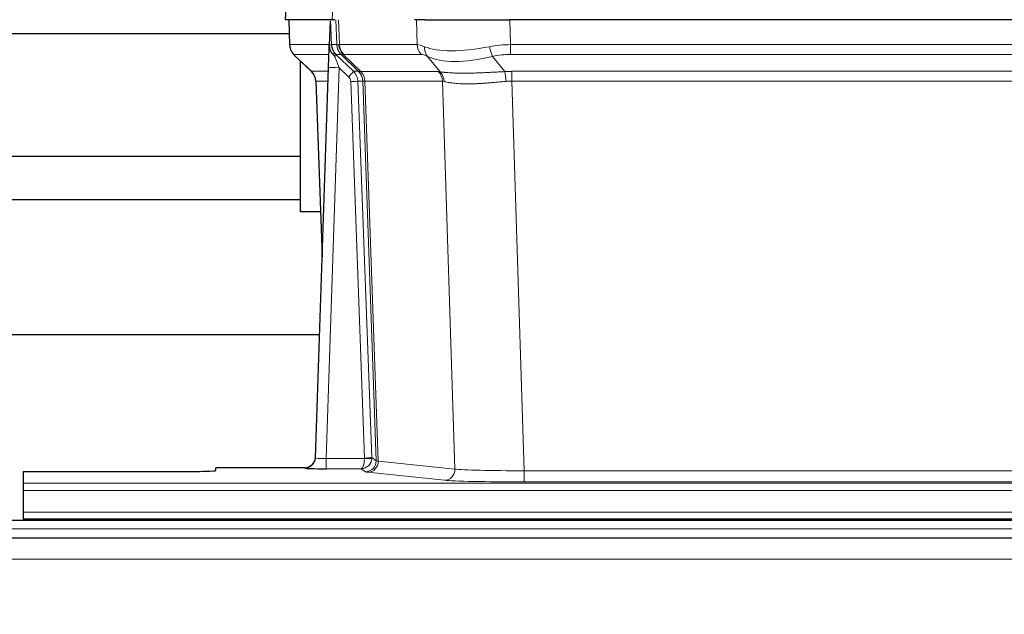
# Model space of a CAD drawing. Header units: inches. Extents: x 0 to 17820, y -10 to 12600.
# Tile 159 of 256: x 3263 to 3539, y 10447 to 10613. Entities that reach past the tile are written whole.
import ezdxf

# ---------------------------------------------------------------- set-up
doc = ezdxf.new("R2010")
doc.units = ezdxf.units.IN
doc.layers.add('1', color=7, linetype='Continuous', true_color=0xffffff)
doc.layers.add('254', color=7, linetype='Continuous', true_color=0xffffff)
doc.styles.add('latin_extended', font='simplex.shx')
doc.dimstyles.get("Standard").update_dxf_attribs({"dimtxt": 0.18, "dimasz": 0.18, "dimexe": 0.18, "dimexo": 0.0625, "dimgap": 0.09, "dimtad": 0, "dimtih": 1, "dimtoh": 1, "dimdec": 4, "dimzin": 0, "dimdsep": 46, "dimtxsty": 'Standard', "dimcen": 0.09, "dimadec": 0, "dimazin": 0, "dimtfac": 1, "dimtdec": 4, "dimtofl": 0, "dimtmove": 0, "dimatfit": 3, "dimfxl": 1, "dimtolj": 1, "dimtzin": 0, "dimarcsym": 0})

# ---------------------------------------------------------------- blocks, each defined once
blk = doc.blocks.new('_U1')
at = {"layer": '254', "color": 3, "linetype": 'Continuous', "lineweight": 13, "transparency": 16777216}
for p, q in [((1291.58, 10505.93), (1291.58, 7002.9)), ((6453.14, 8695.9), (6453.14, 7002.9)), ((1396.58, 7032.9), (6348.14, 7032.9))]:
    blk.add_line(p, q, dxfattribs=at)
at = {"layer": '254', "color": 3, "transparency": 16777216}
for points in [[(1396.58, 7050.4), (1396.58, 7015.4), (1291.58, 7032.9)], [(6348.14, 7015.4), (6348.14, 7050.4), (6453.14, 7032.9)]]:
    blk.add_solid(points, dxfattribs=at)
at = {"layer": 'Defpoints', "color": 0, "transparency": 16777216}
for p in [(1291.58, 10535.93), (6453.14, 8725.9), (6453.14, 7032.9)]:
    blk.add_point(p, dxfattribs=at)
at = {"layer": '254', "color": 2, "lineweight": 13, "transparency": 16777216, "insert": (3697.36, 7190.4), "char_height": 105, "attachment_point": 1, "style": 'latin_extended'}
blk.add_mtext('\\A1;5162', dxfattribs=at)

msp = doc.modelspace()

# ---------------------------------------------------------------- linework, layer by layer
at = {"layer": '1', "color": 2, "linetype": 'Continuous', "lineweight": 25}
for p, q in [((3337.985, 10620.455), (3337.605, 10613.296)), ((3350.739, 10613.296), (3337.621, 10613.296)), ((3338.546, 10613.296), (3338.794, 10606.286)), ((3350.159, 10612.865), (3349.932, 10606.135)), ((3351.524, 10613.296), (3350.739, 10613.296)), ((3376.673, 10613.296), (3373.778, 10613.296)), ((3376.673, 10613.296), (3400.532, 10613.296)), ((3615.755, 10613.296), (3400.532, 10613.296)), ((3236.278, 10609.401), (3338.683, 10609.401)), ((3349.932, 10606.135), (3349.93, 10606.085)), ((3340.207, 10603.281), (3344.995, 10598.723)), ((3341.843, 10559.401), (3341.843, 10601.722)), ((3346.034, 10490.441), (3349.722, 10599.818)), ((3346.155, 10596.067), (3347.934, 10546.793)), ((3341.843, 10574.901), (3236.278, 10574.901)), ((3236.278, 10562.901), (3341.843, 10562.901)), ((3347.479, 10559.401), (3341.843, 10559.401)), ((3347.21, 10524.909), (3179.118, 10524.909)), ((3346.026, 10490.307), (3346.034, 10490.441)), ((3264.143, 10486.595), (3264.143, 10483.321)), ((3264.143, 10486.595), (3308.143, 10486.595)), ((3343.046, 10487.675), (3318.143, 10487.675)), ((3318.143, 10486.857), (3318.143, 10487.675)), ((3264.143, 10483.321), (3264.143, 10481.252)), ((3264.143, 10481.252), (3264.143, 10475.226)), ((3264.143, 10475.226), (3264.143, 10473.296)), ((3748.643, 10472.901), (2532.643, 10472.901)), ((3264.143, 10473.296), (3264.143, 10472.901)), ((3264.143, 10473.296), (3752.143, 10473.296)), ((3748.643, 10467.901), (2533.156, 10467.901))]:
    msp.add_line(p, q, dxfattribs=at)
at = {"layer": '1', "color": 110, "linetype": 'Continuous', "lineweight": 13}
for p, q in [((3338.002, 10620.453), (3337.621, 10613.296)), ((3350.739, 10613.296), (3351.113, 10620.453)), ((3338.562, 10613.296), (3338.81, 10606.302)), ((3352.008, 10606.302), (3351.765, 10613.296)), ((3352.55, 10613.296), (3352.793, 10606.302)), ((3374.54, 10606.302), (3374.35, 10613.296)), ((3400.532, 10613.296), (3400.722, 10606.302)), ((3338.81, 10606.302), (3349.938, 10606.302)), ((3350.547, 10606.302), (3352.008, 10606.302)), ((3352.793, 10606.302), (3374.54, 10606.302)), ((3400.722, 10603.564), (3400.722, 10606.302)), ((3400.722, 10606.302), (3615.564, 10606.302)), ((3349.848, 10603.564), (3340.028, 10603.564)), ((3340.123, 10603.372), (3344.936, 10598.791)), ((3353.226, 10603.564), (3351.791, 10603.564)), ((3351.791, 10603.564), (3356.719, 10598.814)), ((3358.156, 10598.808), (3353.264, 10603.552)), ((3353.81, 10603.552), (3358.756, 10598.756)), ((3375.723, 10603.564), (3353.976, 10603.564)), ((3380.993, 10598.688), (3377.5, 10603.005)), ((3395.698, 10603.005), (3399.152, 10598.737)), ((3615.564, 10603.564), (3400.722, 10603.564)), ((3344.949, 10598.814), (3349.689, 10598.814)), ((3352.721, 10599.821), (3349.027, 10490.28)), ((3355.33, 10597.306), (3352.721, 10599.821)), ((3356.719, 10598.814), (3358.131, 10598.814)), ((3401.064, 10596.076), (3401.064, 10598.814)), ((3401.064, 10598.814), (3615.222, 10598.814)), ((3349.596, 10596.079), (3346.167, 10596.079)), ((3346.167, 10596.079), (3347.94, 10546.966)), ((3357.939, 10596.079), (3361.83, 10490.517)), ((3359.349, 10596.079), (3357.939, 10596.079)), ((3358.756, 10598.756), (3380.49, 10598.756)), ((3363.059, 10489.619), (3359.349, 10596.079)), ((3359.932, 10596.035), (3363.644, 10489.506)), ((3381.672, 10596.035), (3359.938, 10596.035)), ((3385.13, 10487.259), (3381.672, 10596.035)), ((3401.064, 10596.076), (3404.538, 10486.79)), ((3615.222, 10596.076), (3401.064, 10596.076)), ((3359.833, 10490.376), (3355.942, 10595.938)), ((3349.027, 10490.28), (3349.027, 10487.386)), ((3349.027, 10490.28), (3359.832, 10490.28)), ((3361.83, 10490.517), (3363.059, 10489.619)), ((3363.644, 10489.506), (3385.13, 10487.259)), ((3343.036, 10487.543), (3343.046, 10487.675)), ((3349.027, 10487.386), (3358.869, 10487.386)), ((3360.063, 10486.514), (3358.869, 10487.386)), ((3382.221, 10484.142), (3360.736, 10486.389)), ((3404.538, 10486.79), (3404.538, 10483.686)), ((3404.538, 10486.79), (3611.748, 10486.79)), ((3264.143, 10483.321), (3752.143, 10483.321)), ((3611.748, 10483.686), (3404.538, 10483.686)), ((3264.143, 10481.252), (3752.143, 10481.252)), ((3264.143, 10475.226), (3752.143, 10475.226)), ((3748.643, 10470.537), (2532.643, 10470.537)), ((3748.643, 10462.043), (2533.156, 10462.043))]:
    msp.add_line(p, q, dxfattribs=at)
for centre, major_axis, ratio, start_param, end_param in [((3342.805, 10606.441), (0, 4), 0.9993908, 1.6057029, 2.3736478), ((3348.549, 10606.232), (-1.999, -0.077), 0.1036431, 2.3309857, 3.1065184), ((3356.003, 10606.441), (0, 4), 0.9993908, 1.6057029, 2.3736478), ((3379.803, 10583.441), (-27.808, 22.856), 0.0163197, 6.2307105, 6.2626907), ((3356.041, 10606.43), (1.703, 3.619), 0.9971774, 2.0444506, 2.8128075), ((3378.652, 10616.531), (26.658, 10.191), 0.0473724, 3.1922144, 3.3375655), ((3379.803, 10583.441), (-27.661, 22.629), 0.1172119, 6.1415195, 6.1734996), ((3356.506, 10606.43), (-0.603, 3.954), 0.9772749, 1.4578558, 2.2262127), ((3356.672, 10606.441), (0, 4), 0.9702957, 1.6057029, 2.3736478), ((3378.419, 10606.441), (0, 4), 0.9702957, 1.6057029, 2.3736478), ((3401.372, 10583.441), (-27.492, 22.639), 0.1155218, 5.9182109, 6.1390417), ((3380.196, 10605.883), (1.736, 3.604), 0.8689501, 2.008197, 2.795133), ((3400.469, 10616.531), (26.677, 8.186), 0.3267204, 3.5164364, 4.4002733), ((3401.372, 10583.441), (-26.983, 1.545), 0.8452785, 4.7847941, 5.0056249), ((3395.698, 10605.883), (-0.881, 3.902), 0.2224052, 1.5615969, 2.3485329), ((3363.843, 10580.564), (-23.826, 22.997), 0.016839, 6.265741, 6.3949638), ((3349.816, 10602.78), (-1.583, -1.222), 0.0276319, 2.3426468, 3.1139303), ((3350.403, 10602.125), (-1.388, -1.44), 0.0242285, 2.3413968, 3.1173399), ((3352.721, 10599.891), (-1.856, 4.567), 0.0053314, 0.7881854, 1.5839148), ((3354.568, 10606.441), (-3.533, 1.889), 0.9978056, 1.1483127, 1.294813), ((3377.026, 10580.564), (-23.81, 22.997), 0.0168486, 6.2337623, 6.2657425), ((3378.652, 10616.531), (25.449, 12.923), 0.0600246, 3.1865743, 3.3319254), ((3377.107, 10580.564), (-23.636, 22.829), 0.1185163, 6.1610868, 6.193067), ((3398.676, 10580.564), (-23.46, 22.829), 0.1194803, 5.9401815, 6.1610123), ((3400.469, 10616.531), (25.873, 10.634), 0.4068526, 3.4799804, 4.3638173), ((3401.372, 10580.564), (-16.721, 16.271), 0.9721633, 5.498263, 5.7190938), ((3369.817, 10574.797), (-24.879, 24.014), 0.016827, 6.2657537, 6.3097783), ((3342.172, 10595.937), (0, -4), 0.9993908, 1.606401, 2.3736478), ((3352.721, 10599.717), (2.998, -0.101), 0.0348797, 1.5719726, 3.1427689), ((3355.33, 10597.376), (-1.388, -1.44), 0.0242285, 1.5456675, 3.1173399), ((3353.942, 10595.937), (-2.83, 2.828), 0.9993905, 3.9625957, 4.7298425), ((3355.354, 10595.937), (0, -4), 0.9993908, 1.606401, 2.3736478), ((3382.967, 10574.797), (-24.848, 24.014), 0.016851, 6.2432975, 6.2657508), ((3355.379, 10595.931), (-1.442, -3.731), 0.998056, 1.9750302, 2.7420583), ((3401.854, 10574.814), (-17.528, 16.98), 0.9676454, 5.4983404, 5.578188), ((3353.942, 10595.867), (-1.703, 1.052), 0.998638, 3.7311375, 4.4983842), ((3355.942, 10596.008), (-1.999, -0.074), 0.0348758, 1.5695108, 3.106687), ((3356.054, 10595.878), (-0.019, -4), 0.9702844, 1.6145674, 2.378208), ((3356.059, 10595.878), (0, -4), 0.9702957, 1.6100662, 2.3736478), ((3380.19, 10571.92), (-20.849, 24.157), 0.0182438, 6.248525, 6.2709784), ((3377.794, 10595.878), (0, -4), 0.9702957, 1.6100662, 2.3736478), ((3404.555, 10574.646), (-24.592, 23.931), 0.1189226, 6.0865623, 6.1615802), ((3378.297, 10595.81), (-0.926, -3.891), 0.9457602, 1.8333412, 2.5978993), ((3401.859, 10571.769), (-20.559, 24.143), 0.1188179, 6.1116391, 6.1866571), ((3399.152, 10595.86), (0.32, -3.987), 0.0824896, 1.6016287, 2.3703401), ((3401.854, 10571.936), (-2.819, 24.028), 0.8253154, 6.1813941, 6.2612416), ((3343.036, 10490.542), (-2.991, 0.235), 0.9996552, 1.6492063, 3.1415821), ((3349.039, 10490.542), (3.005, 0.103), 0.0869619, 3.134501, 4.7052973), ((3358.869, 10490.385), (0.028, 3), 0.3214645, 3.1707908, 4.6805006), ((3358.869, 10490.385), (0.98, 2.84), 0.9849493, 3.4786225, 4.9883323), ((3358.833, 10490.341), (-0.606, 0.798), 0.9977277, 4.0034136, 4.099179), ((3359.832, 10490.35), (1.997, -0.118), 0.0348391, 4.7144422, 6.2458161), ((3359.833, 10490.446), (1.999, 0.074), 0.0348758, 4.7111034, 6.2482796), ((3360.063, 10489.513), (-1.769, -2.423), 0.9990158, 0.6312732, 2.2367485), ((3360.736, 10489.388), (-0.312, -2.984), 0.969741, 0.1074293, 1.71115), ((3358.833, 10490.411), (-0.383, 2.976), 0.9995816, 4.5240319, 4.6197974), ((3383.062, 10489.534), (-20.016, 0.105), 0.0266879, 0.0359631, 0.2452873), ((3383.062, 10486.535), (-23.014, 0), 0.0261612, 0.0358052, 0.2451294), ((3382.221, 10487.141), (-0.312, -2.984), 0.969741, 0.1074293, 1.71115), ((3404.545, 10487.287), (-20.013, 0.095), 0.0248544, 0.2452138, 1.5705958), ((3404.545, 10484.288), (23.012, 0), 0.0261647, 3.3867297, 4.7121117)]:
    msp.add_ellipse(centre, major_axis=major_axis, ratio=ratio, start_param=start_param, end_param=end_param, dxfattribs=at)
at = {"layer": '1', "color": 2, "linetype": 'Continuous', "lineweight": 25}
for centre, major_axis, ratio, start_param, end_param in [((3349.722, 10599.992), (0.227, 6.726), 0.0008736, 4.686473, 5.8457525), ((3342.159, 10595.914), (3.886, 0.947), 0.998973, 6.0801535, 6.8477658), ((3367.04, 10571.92), (-20.882, 24.158), 0.0154016, 6.2674704, 6.311495), ((3343.046, 10490.679), (0.15, 3), 0.998739, 3.1914798, 4.7286497), ((3308.143, 10486.857), (-10, 0), 0.0261859, 1.5707963, 3.1415927), ((3349.039, 10487.543), (6.003, 0), 0.0262109, 3.1395311, 4.7103274)]:
    msp.add_ellipse(centre, major_axis=major_axis, ratio=ratio, start_param=start_param, end_param=end_param, dxfattribs=at)
msp.add_open_spline([(3350.159, 10612.865), (3350.196, 10612.869), (3350.254, 10612.876), (3350.279, 10612.884), (3350.283, 10612.887)], degree=3, dxfattribs=at)
at = {"layer": '1', "color": 110, "linetype": 'Continuous', "lineweight": 13}
for points, knots in [([(3350.283, 10612.887), (3350.289, 10612.752), (3350.294, 10612.617), (3350.306, 10612.345), (3350.312, 10612.209), (3350.329, 10611.801), (3350.34, 10611.528), (3350.362, 10610.981), (3350.373, 10610.707), (3350.395, 10610.158), (3350.406, 10609.884), (3350.428, 10609.334), (3350.439, 10609.059), (3350.461, 10608.508), (3350.472, 10608.233), (3350.504, 10607.406), (3350.525, 10606.854), (3350.547, 10606.302)], [0, 0, 0, 0, 0.0625, 0.0625, 0.125, 0.125, 0.25, 0.25, 0.375, 0.375, 0.5, 0.5, 0.625, 0.625, 0.75, 0.75, 1, 1, 1, 1]), ([(3359.932, 10596.035), (3359.781, 10596.034), (3359.658, 10596.037), (3359.471, 10596.05), (3359.406, 10596.061), (3359.369, 10596.075)], [0, 0, 0, 0, 0.5, 0.5, 1, 1, 1, 1]), ([(3380.993, 10598.688), (3381.139, 10598.668), (3381.303, 10598.645), (3381.667, 10598.599), (3381.868, 10598.575), (3382.142, 10598.545), (3382.198, 10598.539), (3382.313, 10598.527), (3382.371, 10598.521), (3382.549, 10598.503), (3382.671, 10598.491), (3383.051, 10598.457), (3383.32, 10598.436), (3383.891, 10598.396), (3384.192, 10598.378), (3384.826, 10598.347), (3385.16, 10598.334), (3385.684, 10598.318), (3385.863, 10598.313), (3386.138, 10598.307), (3386.231, 10598.305), (3386.371, 10598.303), (3386.418, 10598.302), (3386.513, 10598.3), (3386.94, 10598.294), (3387.381, 10598.292), (3388.188, 10598.294), (3389.017, 10598.302), (3389.889, 10598.322), (3390.784, 10598.347), (3391.242, 10598.362), (3391.828, 10598.385), (3391.946, 10598.389), (3392.184, 10598.399), (3392.303, 10598.404), (3392.663, 10598.419), (3392.903, 10598.429), (3393.628, 10598.462), (3394.116, 10598.486), (3395.1, 10598.535), (3395.596, 10598.561), (3396.597, 10598.613), (3397.102, 10598.639), (3398.12, 10598.69), (3398.634, 10598.714), (3399.152, 10598.737)], [0, 0, 0, 0, 0.0625, 0.0625, 0.125, 0.125, 0.140625, 0.140625, 0.15625, 0.15625, 0.1875, 0.1875, 0.25, 0.25, 0.3125, 0.3125, 0.375, 0.375, 0.40625, 0.40625, 0.421875, 0.421875, 0.4296875, 0.4296875, 0.4375, 0.5, 0.5, 0.5625, 0.625, 0.625, 0.6875, 0.6875, 0.703125, 0.703125, 0.71875, 0.71875, 0.75, 0.75, 0.8125, 0.8125, 0.875, 0.875, 0.9375, 0.9375, 1, 1, 1, 1]), ([(3399.471, 10596.009), (3398.982, 10595.965), (3398.498, 10595.92), (3397.538, 10595.831), (3397.063, 10595.786), (3396.121, 10595.701), (3395.654, 10595.66), (3394.728, 10595.582), (3394.27, 10595.546), (3393.588, 10595.496), (3393.362, 10595.48), (3393.025, 10595.457), (3392.913, 10595.45), (3392.689, 10595.436), (3392.579, 10595.429), (3392.027, 10595.396), (3391.596, 10595.373), (3390.752, 10595.337), (3389.928, 10595.309), (3389.142, 10595.299), (3388.376, 10595.297), (3388.002, 10595.301), (3387.593, 10595.311), (3387.547, 10595.312), (3387.457, 10595.314), (3387.412, 10595.315), (3387.278, 10595.319), (3387.012, 10595.328), (3386.754, 10595.339), (3386.249, 10595.365), (3385.927, 10595.386), (3385.31, 10595.436), (3385.016, 10595.464), (3384.456, 10595.528), (3384.189, 10595.563), (3383.811, 10595.619), (3383.689, 10595.638), (3383.511, 10595.668), (3383.452, 10595.678), (3383.337, 10595.698), (3383.28, 10595.709), (3383.003, 10595.761), (3382.797, 10595.803), (3382.419, 10595.889), (3382.247, 10595.933), (3382.091, 10595.975)], [0, 0, 0, 0, 0.0625, 0.0625, 0.125, 0.125, 0.1875, 0.1875, 0.25, 0.25, 0.28125, 0.28125, 0.296875, 0.296875, 0.3125, 0.3125, 0.375, 0.375, 0.4375, 0.5, 0.5, 0.5625, 0.5625, 0.5703125, 0.5703125, 0.578125, 0.578125, 0.59375, 0.625, 0.625, 0.6875, 0.6875, 0.75, 0.75, 0.8125, 0.8125, 0.84375, 0.84375, 0.859375, 0.859375, 0.875, 0.875, 0.9375, 0.9375, 1, 1, 1, 1])]:
    msp.add_open_spline(points, degree=3, knots=knots, dxfattribs=at)
at = {"layer": '1', "color": 2, "linetype": 'Continuous', "lineweight": 25}
for points, knots in [([(3338.807, 10606.25), (3338.804, 10606.218), (3338.782, 10605.89), (3338.93, 10605.327), (3339.171, 10604.683), (3339.413, 10604.257), (3339.586, 10604.003), (3339.685, 10603.867), (3339.726, 10603.816)], [0, 0, 0, 0, 0.0267984, 0.2769207, 0.4859555, 0.6569382, 0.8419831, 1, 1, 1, 1]), ([(3349.93, 10606.085), (3349.926, 10605.965), (3349.929, 10605.727), (3349.954, 10605.493), (3349.982, 10605.32), (3349.993, 10605.263), (3350.011, 10605.177), (3350.018, 10605.148), (3350.032, 10605.091), (3350.039, 10605.063), (3350.078, 10604.923), (3350.115, 10604.815), (3350.201, 10604.605), (3350.25, 10604.503), (3350.319, 10604.38), (3350.333, 10604.355), (3350.362, 10604.307), (3350.378, 10604.283), (3350.424, 10604.211), (3350.456, 10604.165), (3350.523, 10604.074), (3350.558, 10604.03), (3350.631, 10603.943), (3350.668, 10603.901), (3350.726, 10603.838), (3350.746, 10603.817), (3350.785, 10603.775), (3350.805, 10603.754), (3350.845, 10603.712), (3350.865, 10603.691), (3350.906, 10603.647), (3350.926, 10603.625), (3350.945, 10603.601)], [0, 0, 0, 0, 0.125, 0.25, 0.25, 0.3125, 0.3125, 0.34375, 0.34375, 0.375, 0.375, 0.5, 0.5, 0.625, 0.625, 0.65625, 0.65625, 0.6875, 0.6875, 0.75, 0.75, 0.8125, 0.8125, 0.875, 0.875, 0.90625, 0.90625, 0.9375, 0.9375, 0.96875, 0.96875, 1, 1, 1, 1]), ([(3350.547, 10606.302), (3350.549, 10606.248), (3350.552, 10606.194), (3350.561, 10606.087), (3350.566, 10606.034), (3350.586, 10605.878), (3350.603, 10605.776), (3350.644, 10605.576), (3350.669, 10605.477), (3350.725, 10605.283), (3350.757, 10605.187), (3350.81, 10605.044), (3350.829, 10604.996), (3350.868, 10604.901), (3350.889, 10604.854), (3350.953, 10604.714), (3351, 10604.623), (3351.1, 10604.441), (3351.154, 10604.352), (3351.27, 10604.175), (3351.333, 10604.087), (3351.4, 10604)], [0, 0, 0, 0, 0.0625, 0.0625, 0.125, 0.125, 0.25, 0.25, 0.375, 0.375, 0.5, 0.5, 0.5625, 0.5625, 0.625, 0.625, 0.75, 0.75, 0.875, 0.875, 1, 1, 1, 1]), ([(3350.945, 10603.601), (3351.015, 10603.514), (3351.088, 10603.429), (3351.201, 10603.305), (3351.239, 10603.264), (3351.316, 10603.184), (3351.355, 10603.144), (3351.395, 10603.104)], [0, 0, 0, 0, 0.5, 0.5, 0.75, 0.75, 1, 1, 1, 1])]:
    msp.add_open_spline(points, degree=3, knots=knots, dxfattribs=at)
at = {"layer": '1', "color": 110, "linetype": 'Continuous', "lineweight": 13}
msp.add_open_spline([(3358.156, 10598.808), (3358.191, 10598.796), (3358.325, 10598.776), (3358.587, 10598.762), (3358.75, 10598.756)], degree=3, dxfattribs=at)
for points, weights in [([(3358.75, 10598.756), (3358.753, 10598.756), (3358.756, 10598.756)], [0.499999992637, 0.500000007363, 0.499999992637]), ([(3359.938, 10596.035), (3359.935, 10596.035), (3359.932, 10596.035)], [0.500000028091, 0.499999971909, 0.500000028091])]:
    msp.add_rational_spline(points, weights, degree=2, dxfattribs=at)

# ---------------------------------------------------------------- dimensions: what is measured, and where the dimension line sits
at = {"layer": '254', "color": 2, "linetype": 'Continuous', "lineweight": 13}
dim = msp.add_linear_dim(base=(6453.143, 7032.901), p1=(1291.577, 10535.926), p2=(6453.143, 8725.901), dimstyle='Standard', override={"dimscale": 30, "dimtxt": 3.5, "dimasz": 3.5, "dimexe": 1, "dimexo": 1, "dimgap": 1.75, "dimtad": 1, "dimtih": 1, "dimtoh": 0, "dimdec": 0, "dimlfac": 1, "dimzin": 8, "dimdsep": 46, "dimlunit": 2, "dimtxsty": 'latin_extended', "dimsah": 1, "dimse1": 0, "dimse2": 0, "dimsd1": 0, "dimsd2": 0, "dimclrd": 3, "dimclre": 3, "dimclrt": 2, "dimtol": 0, "dimtm": -0.1, "dimtfac": 0.714286, "dimtdec": 3, "dimtofl": 1, "dimtmove": 0, "dimtzin": 8, "dimlwd": 13, "dimlwe": 13}, dxfattribs=at)
dim.commit()
dim.dimension.update_dxf_attribs({"geometry": '_U1', "text_midpoint": (3872.36, 7032.901), "dimtype": 160})

doc.saveas('drawing.dxf')
